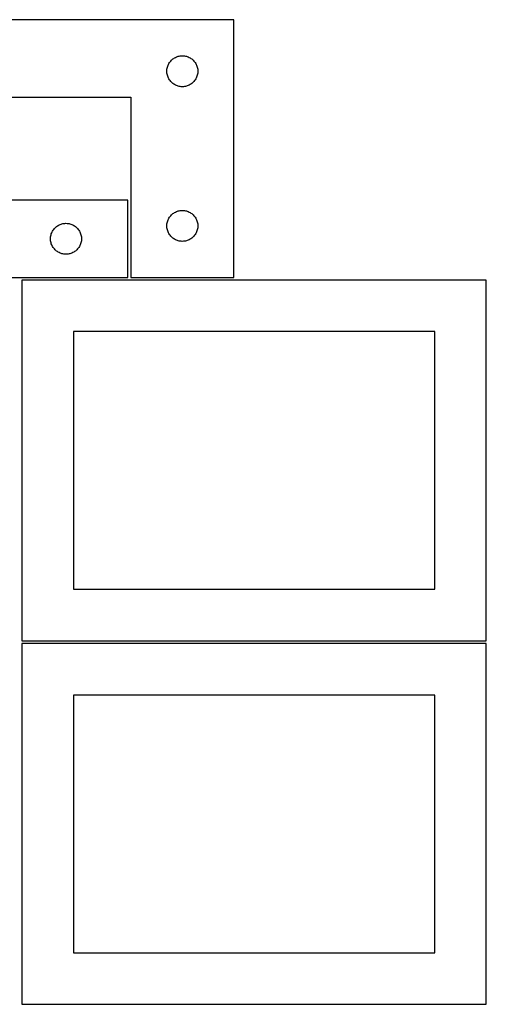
# Model space of a CAD drawing. Header units: millimetres. Extents: x 7 to 1243, y 7 to 2493.
# Tile 16 of 20: x 548 to 820, y 1910 to 2483. Entities that reach past the tile are written whole.
import ezdxf

# ---------------------------------------------------------------- set-up
doc = ezdxf.new("R2010")
doc.units = ezdxf.units.MM
doc.layers.add('CUT', color=7, linetype='CONTINUOUS', true_color=0x000000)

msp = doc.modelspace()

# ---------------------------------------------------------------- linework, layer by layer
at = {"layer": 'CUT'}
for p, q in [((672.840542, 2483.2515), (492.840542, 2483.2515)), ((672.840542, 2333.2515), (672.840542, 2483.2515)), ((635.357315, 2458.251632), (635.700362, 2458.730353)), ((635.700362, 2458.730353), (636.073983, 2459.185612)), ((636.073983, 2459.185612), (636.476581, 2459.615461)), ((636.476581, 2459.615461), (636.906429, 2460.018058)), ((636.906429, 2460.018058), (637.361689, 2460.39168)), ((637.361689, 2460.39168), (637.84041, 2460.734726)), ((637.84041, 2460.734726), (638.340542, 2461.045728)), ((638.340542, 2461.045728), (638.859943, 2461.323354)), ((638.859943, 2461.323354), (639.396391, 2461.566416)), ((639.396391, 2461.566416), (639.947586, 2461.773871)), ((639.947586, 2461.773871), (640.51117, 2461.944832)), ((640.51117, 2461.944832), (641.084729, 2462.078567)), ((641.084729, 2462.078567), (641.665806, 2462.174504)), ((641.665806, 2462.174504), (642.251913, 2462.23223)), ((642.251913, 2462.23223), (642.840542, 2462.2515)), ((642.840542, 2462.2515), (643.42917, 2462.23223)), ((643.42917, 2462.23223), (644.015277, 2462.174504)), ((644.015277, 2462.174504), (644.596355, 2462.078567)), ((644.596355, 2462.078567), (645.169913, 2461.944832)), ((645.169913, 2461.944832), (645.733497, 2461.773871)), ((645.733497, 2461.773871), (646.284693, 2461.566416)), ((646.284693, 2461.566416), (646.82114, 2461.323354)), ((646.82114, 2461.323354), (647.340542, 2461.045728)), ((647.340542, 2461.045728), (647.840674, 2460.734726)), ((647.840674, 2460.734726), (648.319394, 2460.39168)), ((648.319394, 2460.39168), (648.774654, 2460.018058)), ((648.774654, 2460.018058), (649.204503, 2459.615461)), ((649.204503, 2459.615461), (649.6071, 2459.185612)), ((649.6071, 2459.185612), (649.980722, 2458.730353)), ((649.980722, 2458.730353), (650.323768, 2458.251632)), ((633.840542, 2453.2515), (633.859811, 2453.840128)), ((633.859811, 2452.662872), (633.840542, 2453.2515)), ((633.859811, 2453.840128), (633.917538, 2454.426235)), ((633.917538, 2452.076764), (633.859811, 2452.662872)), ((633.917538, 2454.426235), (634.013474, 2455.007313)), ((634.013474, 2455.007313), (634.147209, 2455.580871)), ((634.147209, 2455.580871), (634.31817, 2456.144455)), ((634.31817, 2456.144455), (634.525626, 2456.695651)), ((634.525626, 2456.695651), (634.768687, 2457.232098)), ((634.768687, 2457.232098), (635.046313, 2457.7515)), ((635.046313, 2457.7515), (635.357315, 2458.251632)), ((650.323768, 2458.251632), (650.63477, 2457.7515)), ((650.63477, 2457.7515), (650.912396, 2457.232098)), ((650.912396, 2457.232098), (651.155457, 2456.695651)), ((651.155457, 2456.695651), (651.362913, 2456.144455)), ((651.362913, 2456.144455), (651.533874, 2455.580871)), ((651.533874, 2455.580871), (651.667609, 2455.007313)), ((651.667609, 2455.007313), (651.763545, 2454.426235)), ((651.763545, 2454.426235), (651.821272, 2453.840128)), ((651.821272, 2452.662872), (651.763545, 2452.076764)), ((651.821272, 2453.840128), (651.840542, 2453.2515)), ((651.840542, 2453.2515), (651.821272, 2452.662872)), ((634.013474, 2451.495687), (633.917538, 2452.076764)), ((634.147209, 2450.922128), (634.013474, 2451.495687)), ((634.31817, 2450.358545), (634.147209, 2450.922128)), ((634.525626, 2449.807349), (634.31817, 2450.358545)), ((634.768687, 2449.270902), (634.525626, 2449.807349)), ((635.046313, 2448.7515), (634.768687, 2449.270902)), ((635.357315, 2448.251368), (635.046313, 2448.7515)), ((635.700362, 2447.772647), (635.357315, 2448.251368)), ((636.073983, 2447.317387), (635.700362, 2447.772647)), ((636.476581, 2446.887539), (636.073983, 2447.317387)), ((649.6071, 2447.317387), (649.204503, 2446.887539)), ((649.980722, 2447.772647), (649.6071, 2447.317387)), ((650.323768, 2448.251368), (649.980722, 2447.772647)), ((650.63477, 2448.7515), (650.323768, 2448.251368)), ((650.912396, 2449.270902), (650.63477, 2448.7515)), ((651.155457, 2449.807349), (650.912396, 2449.270902)), ((651.362913, 2450.358545), (651.155457, 2449.807349)), ((651.533874, 2450.922128), (651.362913, 2450.358545)), ((651.667609, 2451.495687), (651.533874, 2450.922128)), ((651.763545, 2452.076764), (651.667609, 2451.495687)), ((636.906429, 2446.484941), (636.476581, 2446.887539)), ((637.361689, 2446.11132), (636.906429, 2446.484941)), ((637.84041, 2445.768273), (637.361689, 2446.11132)), ((638.340542, 2445.457271), (637.84041, 2445.768273)), ((638.859943, 2445.179645), (638.340542, 2445.457271)), ((639.396391, 2444.936584), (638.859943, 2445.179645)), ((639.947586, 2444.729129), (639.396391, 2444.936584)), ((640.51117, 2444.558167), (639.947586, 2444.729129)), ((641.084729, 2444.424432), (640.51117, 2444.558167)), ((641.665806, 2444.328496), (641.084729, 2444.424432)), ((642.251913, 2444.270769), (641.665806, 2444.328496)), ((642.840542, 2444.2515), (642.251913, 2444.270769)), ((643.42917, 2444.270769), (642.840542, 2444.2515)), ((644.015277, 2444.328496), (643.42917, 2444.270769)), ((644.596355, 2444.424432), (644.015277, 2444.328496)), ((645.169913, 2444.558167), (644.596355, 2444.424432)), ((645.733497, 2444.729129), (645.169913, 2444.558167)), ((646.284693, 2444.936584), (645.733497, 2444.729129)), ((646.82114, 2445.179645), (646.284693, 2444.936584)), ((647.340542, 2445.457271), (646.82114, 2445.179645)), ((647.840674, 2445.768273), (647.340542, 2445.457271)), ((648.319394, 2446.11132), (647.840674, 2445.768273)), ((648.774654, 2446.484941), (648.319394, 2446.11132)), ((649.204503, 2446.887539), (648.774654, 2446.484941)), ((492.840542, 2438.2515), (612.840542, 2438.2515)), ((612.840542, 2438.2515), (612.840542, 2333.2515)), ((611.20169, 2378.251496), (491.20169, 2378.251496)), ((611.20169, 2333.251496), (611.20169, 2378.251496)), ((634.31817, 2366.144455), (634.525626, 2366.695651)), ((634.525626, 2366.695651), (634.768687, 2367.232098)), ((634.768687, 2367.232098), (635.046313, 2367.7515)), ((635.046313, 2367.7515), (635.357315, 2368.251632)), ((635.357315, 2368.251632), (635.700362, 2368.730353)), ((635.700362, 2368.730353), (636.073983, 2369.185612)), ((636.073983, 2369.185612), (636.476581, 2369.615461)), ((636.476581, 2369.615461), (636.906429, 2370.018058)), ((636.906429, 2370.018058), (637.361689, 2370.39168)), ((637.361689, 2370.39168), (637.84041, 2370.734726)), ((637.84041, 2370.734726), (638.340542, 2371.045728)), ((638.340542, 2371.045728), (638.859943, 2371.323354)), ((638.859943, 2371.323354), (639.396391, 2371.566416)), ((639.396391, 2371.566416), (639.947586, 2371.773871)), ((639.947586, 2371.773871), (640.51117, 2371.944832)), ((640.51117, 2371.944832), (641.084729, 2372.078567)), ((641.084729, 2372.078567), (641.665806, 2372.174504)), ((641.665806, 2372.174504), (642.251913, 2372.23223)), ((642.251913, 2372.23223), (642.840542, 2372.2515)), ((642.840542, 2372.2515), (643.42917, 2372.23223)), ((643.42917, 2372.23223), (644.015277, 2372.174504)), ((644.015277, 2372.174504), (644.596355, 2372.078567)), ((644.596355, 2372.078567), (645.169913, 2371.944832)), ((645.169913, 2371.944832), (645.733497, 2371.773871)), ((645.733497, 2371.773871), (646.284693, 2371.566416)), ((646.284693, 2371.566416), (646.82114, 2371.323354)), ((646.82114, 2371.323354), (647.340542, 2371.045728)), ((647.340542, 2371.045728), (647.840674, 2370.734726)), ((647.840674, 2370.734726), (648.319394, 2370.39168)), ((648.319394, 2370.39168), (648.774654, 2370.018058)), ((648.774654, 2370.018058), (649.204503, 2369.615461)), ((649.204503, 2369.615461), (649.6071, 2369.185612)), ((649.6071, 2369.185612), (649.980722, 2368.730353)), ((649.980722, 2368.730353), (650.323768, 2368.251632)), ((650.323768, 2368.251632), (650.63477, 2367.7515)), ((650.63477, 2367.7515), (650.912396, 2367.232098)), ((650.912396, 2367.232098), (651.155457, 2366.695651)), ((651.155457, 2366.695651), (651.362913, 2366.144455)), ((567.718463, 2360.751628), (568.06151, 2361.230349)), ((568.06151, 2361.230349), (568.435131, 2361.685609)), ((568.435131, 2361.685609), (568.837729, 2362.115457)), ((568.837729, 2362.115457), (569.267577, 2362.518054)), ((569.267577, 2362.518054), (569.722837, 2362.891676)), ((569.722837, 2362.891676), (570.201558, 2363.234723)), ((570.201558, 2363.234723), (570.70169, 2363.545725)), ((570.70169, 2363.545725), (571.221092, 2363.823351)), ((571.221092, 2363.823351), (571.757539, 2364.066412)), ((571.757539, 2364.066412), (572.308735, 2364.273867)), ((572.308735, 2364.273867), (572.872318, 2364.444829)), ((572.872318, 2364.444829), (573.445877, 2364.578564)), ((573.445877, 2364.578564), (574.026954, 2364.6745)), ((574.026954, 2364.6745), (574.613062, 2364.732227)), ((574.613062, 2364.732227), (575.20169, 2364.751496)), ((575.20169, 2364.751496), (575.790318, 2364.732227)), ((575.790318, 2364.732227), (576.376425, 2364.6745)), ((576.376425, 2364.6745), (576.957503, 2364.578564)), ((576.957503, 2364.578564), (577.531061, 2364.444829)), ((577.531061, 2364.444829), (578.094645, 2364.273867)), ((578.094645, 2364.273867), (578.645841, 2364.066412)), ((578.645841, 2364.066412), (579.182288, 2363.823351)), ((579.182288, 2363.823351), (579.70169, 2363.545725)), ((579.70169, 2363.545725), (580.201822, 2363.234723)), ((580.201822, 2363.234723), (580.680543, 2362.891676)), ((580.680543, 2362.891676), (581.135802, 2362.518054)), ((581.135802, 2362.518054), (581.565651, 2362.115457)), ((581.565651, 2362.115457), (581.968248, 2361.685609)), ((581.968248, 2361.685609), (582.34187, 2361.230349)), ((582.34187, 2361.230349), (582.684916, 2360.751628)), ((633.840542, 2363.2515), (633.859811, 2363.840128)), ((633.859811, 2362.662872), (633.840542, 2363.2515)), ((633.859811, 2363.840128), (633.917538, 2364.426235)), ((633.917538, 2362.076764), (633.859811, 2362.662872)), ((633.917538, 2364.426235), (634.013474, 2365.007313)), ((634.013474, 2361.495687), (633.917538, 2362.076764)), ((634.013474, 2365.007313), (634.147209, 2365.580871)), ((634.147209, 2360.922128), (634.013474, 2361.495687)), ((634.147209, 2365.580871), (634.31817, 2366.144455)), ((651.362913, 2366.144455), (651.533874, 2365.580871)), ((651.533874, 2365.580871), (651.667609, 2365.007313)), ((651.667609, 2361.495687), (651.533874, 2360.922128)), ((651.667609, 2365.007313), (651.763545, 2364.426235)), ((651.763545, 2362.076764), (651.667609, 2361.495687)), ((651.763545, 2364.426235), (651.821272, 2363.840128)), ((651.821272, 2362.662872), (651.763545, 2362.076764)), ((651.821272, 2363.840128), (651.840542, 2363.2515)), ((651.840542, 2363.2515), (651.821272, 2362.662872)), ((566.20169, 2355.751496), (566.220959, 2356.340124)), ((566.220959, 2355.162868), (566.20169, 2355.751496)), ((566.220959, 2356.340124), (566.278686, 2356.926232)), ((566.278686, 2356.926232), (566.374622, 2357.507309)), ((566.374622, 2357.507309), (566.508357, 2358.080868)), ((566.508357, 2358.080868), (566.679319, 2358.644451)), ((566.679319, 2358.644451), (566.886774, 2359.195647)), ((566.886774, 2359.195647), (567.129835, 2359.732094)), ((567.129835, 2359.732094), (567.407461, 2360.251496)), ((567.407461, 2360.251496), (567.718463, 2360.751628)), ((582.684916, 2360.751628), (582.995918, 2360.251496)), ((582.995918, 2360.251496), (583.273544, 2359.732094)), ((583.273544, 2359.732094), (583.516606, 2359.195647)), ((583.516606, 2359.195647), (583.724061, 2358.644451)), ((583.724061, 2358.644451), (583.895022, 2358.080868)), ((583.895022, 2358.080868), (584.028757, 2357.507309)), ((584.028757, 2357.507309), (584.124693, 2356.926232)), ((584.124693, 2356.926232), (584.18242, 2356.340124)), ((584.18242, 2356.340124), (584.20169, 2355.751496)), ((584.20169, 2355.751496), (584.18242, 2355.162868)), ((634.31817, 2360.358545), (634.147209, 2360.922128)), ((634.525626, 2359.807349), (634.31817, 2360.358545)), ((634.768687, 2359.270902), (634.525626, 2359.807349)), ((635.046313, 2358.7515), (634.768687, 2359.270902)), ((635.357315, 2358.251368), (635.046313, 2358.7515)), ((635.700362, 2357.772647), (635.357315, 2358.251368)), ((636.073983, 2357.317387), (635.700362, 2357.772647)), ((636.476581, 2356.887539), (636.073983, 2357.317387)), ((636.906429, 2356.484941), (636.476581, 2356.887539)), ((637.361689, 2356.11132), (636.906429, 2356.484941)), ((637.84041, 2355.768273), (637.361689, 2356.11132)), ((638.340542, 2355.457271), (637.84041, 2355.768273)), ((638.859943, 2355.179645), (638.340542, 2355.457271)), ((647.340542, 2355.457271), (646.82114, 2355.179645)), ((647.840674, 2355.768273), (647.340542, 2355.457271)), ((648.319394, 2356.11132), (647.840674, 2355.768273)), ((648.774654, 2356.484941), (648.319394, 2356.11132)), ((649.204503, 2356.887539), (648.774654, 2356.484941)), ((649.6071, 2357.317387), (649.204503, 2356.887539)), ((649.980722, 2357.772647), (649.6071, 2357.317387)), ((650.323768, 2358.251368), (649.980722, 2357.772647)), ((650.63477, 2358.7515), (650.323768, 2358.251368)), ((650.912396, 2359.270902), (650.63477, 2358.7515)), ((651.155457, 2359.807349), (650.912396, 2359.270902)), ((651.362913, 2360.358545), (651.155457, 2359.807349)), ((651.533874, 2360.922128), (651.362913, 2360.358545)), ((566.278686, 2354.57676), (566.220959, 2355.162868)), ((566.374622, 2353.995683), (566.278686, 2354.57676)), ((566.508357, 2353.422125), (566.374622, 2353.995683)), ((566.679319, 2352.858541), (566.508357, 2353.422125)), ((566.886774, 2352.307345), (566.679319, 2352.858541)), ((567.129835, 2351.770898), (566.886774, 2352.307345)), ((567.407461, 2351.251496), (567.129835, 2351.770898)), ((567.718463, 2350.751364), (567.407461, 2351.251496)), ((568.06151, 2350.272643), (567.718463, 2350.751364)), ((568.435131, 2349.817384), (568.06151, 2350.272643)), ((568.837729, 2349.387535), (568.435131, 2349.817384)), ((581.968248, 2349.817384), (581.565651, 2349.387535)), ((582.34187, 2350.272643), (581.968248, 2349.817384)), ((582.684916, 2350.751364), (582.34187, 2350.272643)), ((582.995918, 2351.251496), (582.684916, 2350.751364)), ((583.273544, 2351.770898), (582.995918, 2351.251496)), ((583.516606, 2352.307345), (583.273544, 2351.770898)), ((583.724061, 2352.858541), (583.516606, 2352.307345)), ((583.895022, 2353.422125), (583.724061, 2352.858541)), ((584.028757, 2353.995683), (583.895022, 2353.422125)), ((584.124693, 2354.57676), (584.028757, 2353.995683)), ((584.18242, 2355.162868), (584.124693, 2354.57676)), ((639.396391, 2354.936584), (638.859943, 2355.179645)), ((639.947586, 2354.729129), (639.396391, 2354.936584)), ((640.51117, 2354.558167), (639.947586, 2354.729129)), ((641.084729, 2354.424432), (640.51117, 2354.558167)), ((641.665806, 2354.328496), (641.084729, 2354.424432)), ((642.251913, 2354.270769), (641.665806, 2354.328496)), ((642.840542, 2354.2515), (642.251913, 2354.270769)), ((643.42917, 2354.270769), (642.840542, 2354.2515)), ((644.015277, 2354.328496), (643.42917, 2354.270769)), ((644.596355, 2354.424432), (644.015277, 2354.328496)), ((645.169913, 2354.558167), (644.596355, 2354.424432)), ((645.733497, 2354.729129), (645.169913, 2354.558167)), ((646.284693, 2354.936584), (645.733497, 2354.729129)), ((646.82114, 2355.179645), (646.284693, 2354.936584)), ((569.267577, 2348.984938), (568.837729, 2349.387535)), ((569.722837, 2348.611316), (569.267577, 2348.984938)), ((570.201558, 2348.26827), (569.722837, 2348.611316)), ((570.70169, 2347.957268), (570.201558, 2348.26827)), ((571.221092, 2347.679642), (570.70169, 2347.957268)), ((571.757539, 2347.43658), (571.221092, 2347.679642)), ((572.308735, 2347.229125), (571.757539, 2347.43658)), ((572.872318, 2347.058164), (572.308735, 2347.229125)), ((573.445877, 2346.924429), (572.872318, 2347.058164)), ((574.026954, 2346.828492), (573.445877, 2346.924429)), ((574.613062, 2346.770766), (574.026954, 2346.828492)), ((575.20169, 2346.751496), (574.613062, 2346.770766)), ((575.790318, 2346.770766), (575.20169, 2346.751496)), ((576.376425, 2346.828492), (575.790318, 2346.770766)), ((576.957503, 2346.924429), (576.376425, 2346.828492)), ((577.531061, 2347.058164), (576.957503, 2346.924429)), ((578.094645, 2347.229125), (577.531061, 2347.058164)), ((578.645841, 2347.43658), (578.094645, 2347.229125)), ((579.182288, 2347.679642), (578.645841, 2347.43658)), ((579.70169, 2347.957268), (579.182288, 2347.679642)), ((580.201822, 2348.26827), (579.70169, 2347.957268)), ((580.680543, 2348.611316), (580.201822, 2348.26827)), ((581.135802, 2348.984938), (580.680543, 2348.611316)), ((581.565651, 2349.387535), (581.135802, 2348.984938)), ((431.20169, 2333.251496), (611.20169, 2333.251496)), ((612.840542, 2333.2515), (672.840542, 2333.2515)), ((819.562896, 2331.730499), (549.562896, 2331.730499)), ((549.562896, 2331.730499), (549.562896, 2121.730499)), ((819.562896, 2121.730499), (819.562896, 2331.730499)), ((789.562896, 2301.730499), (579.562896, 2301.730499)), ((579.562896, 2301.730499), (579.562896, 2151.730499)), ((789.562896, 2151.730499), (789.562896, 2301.730499)), ((579.562896, 2151.730499), (789.562896, 2151.730499)), ((549.562896, 2121.730499), (819.562896, 2121.730499)), ((819.562896, 2120.209747), (549.562896, 2120.209747)), ((549.562896, 2120.209747), (549.562896, 1910.209747)), ((819.562896, 1910.209747), (819.562896, 2120.209747)), ((789.562896, 2090.209747), (579.562896, 2090.209747)), ((579.562896, 2090.209747), (579.562896, 1940.209747)), ((789.562896, 1940.209747), (789.562896, 2090.209747)), ((579.562896, 1940.209747), (789.562896, 1940.209747)), ((549.562896, 1910.209747), (819.562896, 1910.209747))]:
    msp.add_line(p, q, dxfattribs=at)

doc.saveas('drawing.dxf')
